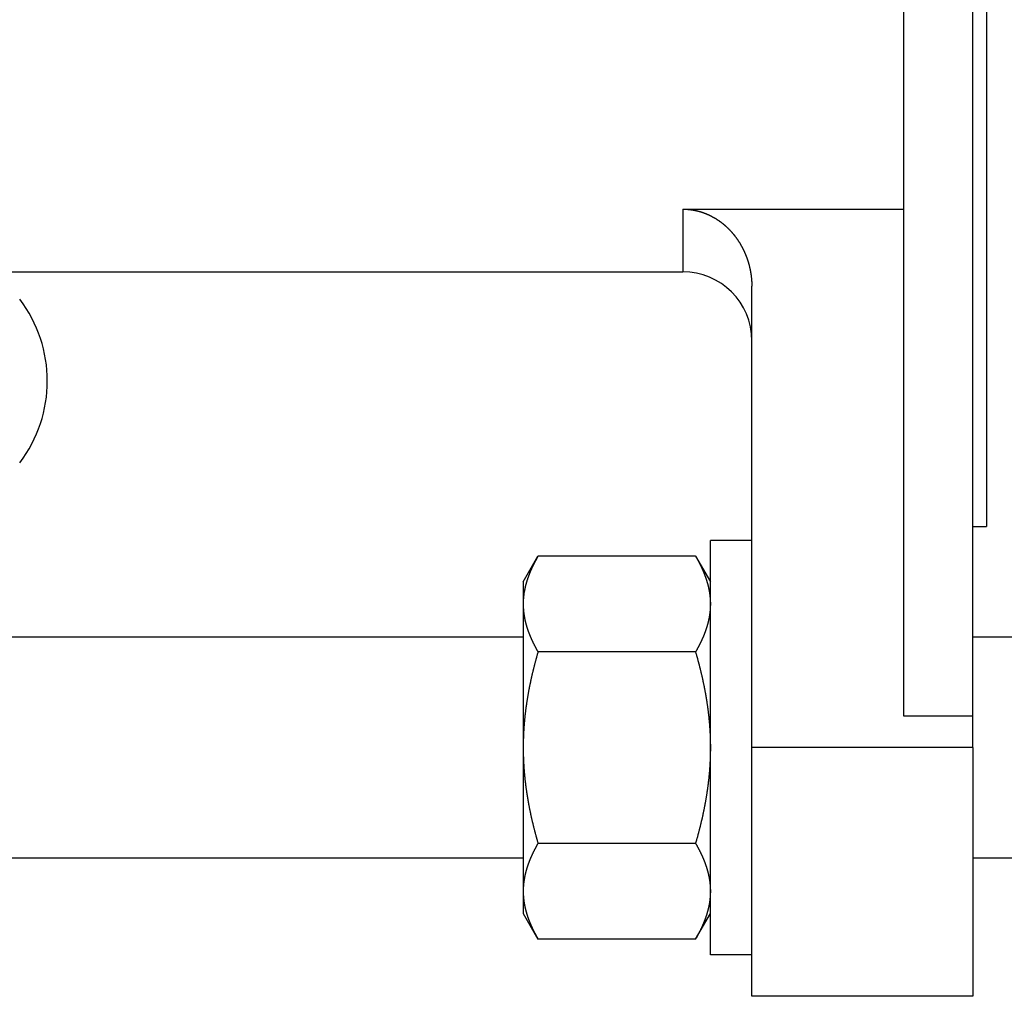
# Model space of a CAD drawing. Header units: millimetres. Extents: x 20 to 566, y 106 to 300.
# Tile 13 of 18: x 426 to 497, y 113 to 184. Entities that reach past the tile are written whole.
import ezdxf

# ---------------------------------------------------------------- set-up
doc = ezdxf.new("R2010")
doc.units = ezdxf.units.MM
doc.header["$MEASUREMENT"] = 0
doc.layers.add('16', color=7, linetype='Continuous')

msp = doc.modelspace()

# ---------------------------------------------------------------- linework, layer by layer
at = {"color": 7, "linetype": 'Continuous', "lineweight": 30}
for p, q in [((496.109, 195.327), (496.109, 146.827)), ((474.109, 169.804), (474.109, 165.277)), ((397.109, 165.277), (474.109, 165.277)), ((495.109, 146.827), (496.109, 146.827)), ((479.109, 145.827), (476.109, 145.827)), ((476.109, 115.827), (476.109, 145.827)), ((462.559, 142.827), (463.631, 144.684)), ((475.037, 144.684), (463.631, 144.684)), ((475.037, 144.684), (476.109, 142.827)), ((462.559, 142.827), (462.559, 118.828)), ((462.559, 138.827), (335.659, 138.827)), ((523.109, 138.827), (495.109, 138.827)), ((475.037, 137.755), (463.631, 137.755)), ((479.109, 112.827), (479.109, 130.827)), ((495.109, 130.827), (495.109, 112.827)), ((475.037, 123.899), (463.631, 123.899)), ((462.559, 122.827), (335.659, 122.827)), ((523.109, 122.827), (495.109, 122.827)), ((462.559, 118.827), (463.631, 116.971)), ((475.037, 116.971), (476.109, 118.827)), ((475.037, 116.971), (463.631, 116.971)), ((479.109, 115.827), (476.109, 115.827))]:
    msp.add_line(p, q, dxfattribs=at)
for centre, radius, start, end in [((418.348, 157.365), 9.762, 322.66617, 37.33383), ((468.008, 141.198), 5.45, 170.81716, 173.80677), ((468.112, 141.182), 5.555, 170.31908, 170.82354), ((467.76, 141.219), 5.201, 176.88307, 179.99503), ((467.815, 141.216), 5.256, 176.53997, 176.88739), ((467.857, 141.214), 5.298, 174.70336, 176.53788), ((467.913, 141.209), 5.355, 173.81352, 174.70484)]:
    msp.add_arc(centre, radius, start, end, dxfattribs=at)
for points, knots in [([(463.631, 144.684), (463.63, 144.682), (463.611, 144.65), (463.597, 144.625), (463.579, 144.593), (463.563, 144.564), (463.546, 144.534), (463.529, 144.503), (463.512, 144.473), (463.496, 144.443), (463.479, 144.413), (463.463, 144.382), (463.446, 144.352), (463.43, 144.322), (463.414, 144.291), (463.398, 144.26), (463.382, 144.23), (463.366, 144.199), (463.351, 144.168), (463.335, 144.138), (463.319, 144.107), (463.304, 144.076), (463.289, 144.045), (463.273, 144.014), (463.258, 143.982), (463.243, 143.951), (463.229, 143.92), (463.214, 143.889), (463.199, 143.857), (463.185, 143.826), (463.17, 143.794), (463.156, 143.763), (463.142, 143.731), (463.128, 143.699), (463.114, 143.667), (463.1, 143.636), (463.086, 143.604), (463.073, 143.572), (463.059, 143.54), (463.046, 143.508), (463.033, 143.476), (463.02, 143.443), (463.007, 143.411), (462.994, 143.379), (462.982, 143.346), (462.97, 143.314), (462.957, 143.282), (462.945, 143.249), (462.933, 143.217), (462.921, 143.184), (462.91, 143.151), (462.898, 143.119), (462.887, 143.086), (462.876, 143.053), (462.865, 143.02), (462.854, 142.987), (462.843, 142.954), (462.833, 142.921), (462.822, 142.888), (462.812, 142.855), (462.802, 142.822), (462.792, 142.789), (462.783, 142.755), (462.773, 142.722), (462.764, 142.689), (462.755, 142.655), (462.746, 142.622), (462.737, 142.588), (462.729, 142.555), (462.72, 142.521), (462.712, 142.488), (462.704, 142.454), (462.697, 142.42), (462.689, 142.387), (462.682, 142.353), (462.675, 142.319), (462.668, 142.285), (462.661, 142.251), (462.654, 142.218), (462.648, 142.182), (462.643, 142.154), (462.636, 142.117), (462.636, 142.116)], [0, 0, 0, 0, 0.034508, 0.069016, 0.103523, 0.138027, 0.172528, 0.207027, 0.241525, 0.276024, 0.310526, 0.345028, 0.379533, 0.414042, 0.448558, 0.483078, 0.517604, 0.552138, 0.586682, 0.621236, 0.655799, 0.690372, 0.724958, 0.759557, 0.79417, 0.828794, 0.863426, 0.898068, 0.932721, 0.967383, 1.002051, 1.036723, 1.071404, 1.106092, 1.140783, 1.175476, 1.210173, 1.244875, 1.279579, 1.314281, 1.348985, 1.383691, 1.418397, 1.4531, 1.487801, 1.522504, 1.557204, 1.5919, 1.626591, 1.661281, 1.695969, 1.730651, 1.765326, 1.799998, 1.834667, 1.86933, 1.903984, 1.938634, 1.97328, 2.007919, 2.04255, 2.077175, 2.111795, 2.146409, 2.181014, 2.215612, 2.250206, 2.284793, 2.319373, 2.353945, 2.388512, 2.423075, 2.457631, 2.492179, 2.526723, 2.561263, 2.595798, 2.630327, 2.664849, 2.699369, 2.733889, 2.76841, 2.76841, 2.76841, 2.76841]), ([(475.037, 144.684), (475.038, 144.683), (475.052, 144.658), (475.063, 144.639), (475.077, 144.615), (475.089, 144.592), (475.102, 144.569), (475.115, 144.547), (475.128, 144.524), (475.141, 144.501), (475.154, 144.478), (475.166, 144.455), (475.179, 144.432), (475.191, 144.408), (475.204, 144.385), (475.216, 144.362), (475.229, 144.339), (475.241, 144.316), (475.253, 144.292), (475.266, 144.269), (475.278, 144.246), (475.29, 144.223), (475.302, 144.199), (475.314, 144.176), (475.326, 144.152), (475.338, 144.129), (475.349, 144.105), (475.361, 144.082), (475.373, 144.058), (475.385, 144.034), (475.396, 144.011), (475.408, 143.987), (475.419, 143.963), (475.43, 143.94), (475.442, 143.916), (475.453, 143.892), (475.464, 143.868), (475.475, 143.844), (475.486, 143.82), (475.497, 143.796), (475.508, 143.772), (475.519, 143.748), (475.53, 143.724), (475.54, 143.7), (475.551, 143.676), (475.561, 143.652), (475.572, 143.628), (475.582, 143.603), (475.593, 143.579), (475.603, 143.555), (475.613, 143.531), (475.623, 143.506), (475.633, 143.482), (475.643, 143.457), (475.653, 143.433), (475.662, 143.409), (475.672, 143.384), (475.682, 143.36), (475.691, 143.335), (475.701, 143.31), (475.71, 143.286), (475.719, 143.261), (475.728, 143.236), (475.737, 143.212), (475.746, 143.187), (475.755, 143.162), (475.764, 143.137), (475.772, 143.113), (475.781, 143.088), (475.79, 143.063), (475.798, 143.038), (475.806, 143.013), (475.814, 142.988), (475.823, 142.963), (475.831, 142.938), (475.839, 142.913), (475.846, 142.888), (475.854, 142.862), (475.862, 142.838), (475.869, 142.811), (475.876, 142.79), (475.884, 142.763), (475.884, 142.762)], [0, 0, 0, 0, 0.026283, 0.052566, 0.078849, 0.10513, 0.131411, 0.157691, 0.183971, 0.210252, 0.236533, 0.262814, 0.289097, 0.315381, 0.341667, 0.367955, 0.394245, 0.420538, 0.446834, 0.473133, 0.499435, 0.525742, 0.552052, 0.578366, 0.604685, 0.631008, 0.657333, 0.683662, 0.709994, 0.736329, 0.762667, 0.789005, 0.815347, 0.841691, 0.868036, 0.894381, 0.920728, 0.947077, 0.973426, 0.999775, 1.026125, 1.052475, 1.078826, 1.105175, 1.131524, 1.157874, 1.184223, 1.21057, 1.236916, 1.263262, 1.289607, 1.315951, 1.342292, 1.368632, 1.394972, 1.421309, 1.447644, 1.473977, 1.500309, 1.526639, 1.552966, 1.579292, 1.605615, 1.631937, 1.658256, 1.684572, 1.710887, 1.7372, 1.76351, 1.789818, 1.816124, 1.842428, 1.86873, 1.895029, 1.921327, 1.947623, 1.973917, 2.000208, 2.026497, 2.052785, 2.079072, 2.10536, 2.10536, 2.10536, 2.10536]), ([(475.884, 142.762), (475.884, 142.761), (475.89, 142.74), (475.894, 142.725), (475.9, 142.705), (475.905, 142.686), (475.91, 142.668), (475.915, 142.649), (475.92, 142.63), (475.925, 142.611), (475.93, 142.592), (475.935, 142.573), (475.94, 142.554), (475.944, 142.535), (475.949, 142.516), (475.954, 142.497), (475.958, 142.478), (475.963, 142.459), (475.967, 142.44), (475.972, 142.421), (475.976, 142.402), (475.98, 142.383), (475.984, 142.364), (475.988, 142.345), (475.992, 142.326), (475.996, 142.306), (476, 142.287), (476.004, 142.268), (476.008, 142.249), (476.012, 142.23), (476.015, 142.211), (476.019, 142.191), (476.022, 142.172), (476.026, 142.153), (476.029, 142.134), (476.032, 142.114), (476.036, 142.095), (476.039, 142.076), (476.042, 142.056), (476.045, 142.037), (476.048, 142.018), (476.051, 141.999), (476.054, 141.979), (476.057, 141.96), (476.059, 141.94), (476.062, 141.921), (476.064, 141.902), (476.067, 141.882), (476.069, 141.863), (476.072, 141.843), (476.074, 141.824), (476.076, 141.805), (476.078, 141.785), (476.08, 141.766), (476.082, 141.746), (476.084, 141.727), (476.086, 141.707), (476.088, 141.688), (476.09, 141.668), (476.091, 141.649), (476.093, 141.629), (476.094, 141.61), (476.096, 141.59), (476.097, 141.571), (476.098, 141.551), (476.1, 141.532), (476.101, 141.512), (476.102, 141.493), (476.103, 141.473), (476.104, 141.454), (476.105, 141.434), (476.105, 141.415), (476.106, 141.395), (476.107, 141.376), (476.107, 141.356), (476.108, 141.337), (476.108, 141.317), (476.109, 141.298), (476.109, 141.278), (476.109, 141.258), (476.109, 141.242), (476.109, 141.22), (476.109, 141.22)], [0, 0, 0, 0, 0.019532, 0.039064, 0.058596, 0.078129, 0.097664, 0.1172, 0.136738, 0.156276, 0.175814, 0.195354, 0.214895, 0.234436, 0.253978, 0.27352, 0.293064, 0.312608, 0.332151, 0.351696, 0.371241, 0.390787, 0.410333, 0.429878, 0.449425, 0.468972, 0.48852, 0.508067, 0.527615, 0.547163, 0.566712, 0.58626, 0.605809, 0.625358, 0.644908, 0.664458, 0.684008, 0.703559, 0.72311, 0.742661, 0.762212, 0.781765, 0.801318, 0.82087, 0.840423, 0.859977, 0.879532, 0.899086, 0.918639, 0.938194, 0.957749, 0.977303, 0.996856, 1.01641, 1.035965, 1.055518, 1.075071, 1.094623, 1.114176, 1.133728, 1.153279, 1.172829, 1.192379, 1.211929, 1.231477, 1.251024, 1.270572, 1.290118, 1.309663, 1.329207, 1.34875, 1.368293, 1.387834, 1.407373, 1.426912, 1.446451, 1.465987, 1.485522, 1.505055, 1.524587, 1.544119, 1.563652, 1.563652, 1.563652, 1.563652]), ([(462.559, 141.22), (462.559, 141.218), (462.559, 141.182), (462.559, 141.155), (462.56, 141.121), (462.561, 141.089), (462.562, 141.056), (462.563, 141.023), (462.564, 140.99), (462.566, 140.958), (462.567, 140.925), (462.569, 140.892), (462.572, 140.859), (462.574, 140.827), (462.577, 140.794), (462.579, 140.761), (462.582, 140.729), (462.585, 140.696), (462.589, 140.664), (462.592, 140.631), (462.596, 140.598), (462.6, 140.566), (462.604, 140.533), (462.609, 140.501), (462.613, 140.468), (462.618, 140.436), (462.623, 140.404), (462.628, 140.371), (462.633, 140.339), (462.639, 140.306), (462.645, 140.274), (462.65, 140.242), (462.656, 140.21), (462.663, 140.178), (462.669, 140.145), (462.676, 140.113), (462.683, 140.081), (462.69, 140.049), (462.697, 140.017), (462.704, 139.985), (462.712, 139.954), (462.719, 139.922), (462.727, 139.89), (462.735, 139.858), (462.743, 139.826), (462.752, 139.795), (462.76, 139.763), (462.769, 139.731), (462.778, 139.7), (462.787, 139.668), (462.796, 139.637), (462.805, 139.606), (462.815, 139.574), (462.824, 139.543), (462.834, 139.512), (462.844, 139.48), (462.854, 139.449), (462.865, 139.418), (462.875, 139.387), (462.885, 139.356), (462.896, 139.325), (462.907, 139.294), (462.918, 139.263), (462.929, 139.233), (462.94, 139.202), (462.952, 139.171), (462.963, 139.14), (462.975, 139.11), (462.987, 139.079), (462.999, 139.049), (463.011, 139.018), (463.023, 138.988), (463.035, 138.958), (463.047, 138.927), (463.06, 138.897), (463.073, 138.867), (463.085, 138.837), (463.098, 138.806), (463.111, 138.776), (463.125, 138.746), (463.138, 138.716), (463.151, 138.687), (463.165, 138.657), (463.178, 138.627), (463.192, 138.597), (463.206, 138.567), (463.22, 138.538), (463.234, 138.508), (463.248, 138.479), (463.262, 138.449), (463.276, 138.42), (463.291, 138.39), (463.305, 138.361), (463.32, 138.332), (463.335, 138.302), (463.349, 138.273), (463.364, 138.244), (463.379, 138.215), (463.394, 138.186), (463.409, 138.157), (463.425, 138.128), (463.44, 138.099), (463.456, 138.07), (463.471, 138.041), (463.487, 138.012), (463.502, 137.984), (463.518, 137.955), (463.534, 137.926), (463.55, 137.898), (463.566, 137.869), (463.582, 137.841), (463.599, 137.811), (463.612, 137.788), (463.63, 137.757), (463.631, 137.755)], [0, 0, 0, 0, 0.032744, 0.065486, 0.098229, 0.130975, 0.163726, 0.196485, 0.229248, 0.262012, 0.294778, 0.327549, 0.360325, 0.393101, 0.425877, 0.458658, 0.491442, 0.524226, 0.557008, 0.589794, 0.622582, 0.655369, 0.688153, 0.720938, 0.753725, 0.78651, 0.81929, 0.852069, 0.884848, 0.917625, 0.950398, 0.983168, 1.015938, 1.048708, 1.081474, 1.114239, 1.147004, 1.17977, 1.212534, 1.245296, 1.27806, 1.310825, 1.343588, 1.37635, 1.409113, 1.441877, 1.474641, 1.507402, 1.540165, 1.572929, 1.605692, 1.638452, 1.671212, 1.703973, 1.736734, 1.769491, 1.802246, 1.835002, 1.867757, 1.90051, 1.933262, 1.966015, 1.998767, 2.031519, 2.06427, 2.097022, 2.129775, 2.162527, 2.195279, 2.228033, 2.260787, 2.293542, 2.326296, 2.359051, 2.391807, 2.424564, 2.457319, 2.490075, 2.522833, 2.55559, 2.588345, 2.621101, 2.653857, 2.686612, 2.719366, 2.752118, 2.784871, 2.817623, 2.850374, 2.883124, 2.915874, 2.948624, 2.981373, 3.014121, 3.04687, 3.079618, 3.112366, 3.145114, 3.177861, 3.210609, 3.243356, 3.276102, 3.308849, 3.341595, 3.37434, 3.407084, 3.439828, 3.472572, 3.505315, 3.538055, 3.570794, 3.603532, 3.636269, 3.669007, 3.669007, 3.669007, 3.669007]), ([(476.109, 141.22), (476.109, 141.218), (476.109, 141.182), (476.109, 141.155), (476.108, 141.121), (476.107, 141.089), (476.107, 141.056), (476.105, 141.023), (476.104, 140.99), (476.102, 140.958), (476.101, 140.925), (476.099, 140.892), (476.097, 140.859), (476.094, 140.827), (476.092, 140.794), (476.089, 140.761), (476.086, 140.729), (476.083, 140.696), (476.079, 140.664), (476.076, 140.631), (476.072, 140.598), (476.068, 140.566), (476.064, 140.533), (476.06, 140.501), (476.055, 140.468), (476.05, 140.436), (476.045, 140.404), (476.04, 140.371), (476.035, 140.339), (476.029, 140.306), (476.024, 140.274), (476.018, 140.242), (476.012, 140.21), (476.005, 140.178), (475.999, 140.145), (475.992, 140.113), (475.986, 140.081), (475.979, 140.049), (475.971, 140.017), (475.964, 139.985), (475.957, 139.954), (475.949, 139.922), (475.941, 139.89), (475.933, 139.858), (475.925, 139.826), (475.916, 139.795), (475.908, 139.763), (475.899, 139.731), (475.89, 139.7), (475.881, 139.668), (475.872, 139.637), (475.863, 139.606), (475.853, 139.574), (475.844, 139.543), (475.834, 139.512), (475.824, 139.48), (475.814, 139.449), (475.804, 139.418), (475.793, 139.387), (475.783, 139.356), (475.772, 139.325), (475.761, 139.294), (475.75, 139.263), (475.739, 139.233), (475.728, 139.202), (475.717, 139.171), (475.705, 139.14), (475.693, 139.11), (475.682, 139.079), (475.67, 139.049), (475.658, 139.018), (475.645, 138.988), (475.633, 138.958), (475.621, 138.927), (475.608, 138.897), (475.596, 138.867), (475.583, 138.837), (475.57, 138.806), (475.557, 138.776), (475.544, 138.746), (475.53, 138.716), (475.517, 138.687), (475.504, 138.657), (475.49, 138.627), (475.476, 138.597), (475.463, 138.567), (475.449, 138.538), (475.435, 138.508), (475.42, 138.479), (475.406, 138.449), (475.392, 138.42), (475.378, 138.39), (475.363, 138.361), (475.348, 138.332), (475.334, 138.302), (475.319, 138.273), (475.304, 138.244), (475.289, 138.215), (475.274, 138.186), (475.259, 138.157), (475.243, 138.128), (475.228, 138.099), (475.213, 138.07), (475.197, 138.041), (475.181, 138.012), (475.166, 137.984), (475.15, 137.955), (475.134, 137.926), (475.118, 137.898), (475.102, 137.869), (475.086, 137.841), (475.069, 137.811), (475.056, 137.788), (475.038, 137.757), (475.037, 137.755)], [0, 0, 0, 0, 0.032744, 0.065486, 0.098229, 0.130975, 0.163726, 0.196485, 0.229248, 0.262012, 0.294778, 0.327549, 0.360325, 0.393101, 0.425877, 0.458658, 0.491442, 0.524226, 0.557008, 0.589794, 0.622582, 0.655369, 0.688153, 0.720938, 0.753725, 0.78651, 0.81929, 0.852069, 0.884848, 0.917625, 0.950398, 0.983168, 1.015938, 1.048708, 1.081474, 1.114239, 1.147004, 1.17977, 1.212534, 1.245296, 1.27806, 1.310825, 1.343588, 1.37635, 1.409113, 1.441877, 1.474641, 1.507402, 1.540165, 1.572929, 1.605692, 1.638452, 1.671212, 1.703973, 1.736734, 1.769491, 1.802246, 1.835002, 1.867757, 1.90051, 1.933262, 1.966015, 1.998767, 2.031519, 2.06427, 2.097022, 2.129775, 2.162527, 2.195279, 2.228033, 2.260787, 2.293542, 2.326296, 2.359051, 2.391807, 2.424564, 2.457319, 2.490075, 2.522833, 2.55559, 2.588345, 2.621101, 2.653857, 2.686612, 2.719366, 2.752118, 2.784871, 2.817623, 2.850374, 2.883124, 2.915874, 2.948624, 2.981373, 3.014121, 3.04687, 3.079618, 3.112366, 3.145114, 3.177861, 3.210609, 3.243356, 3.276102, 3.308849, 3.341595, 3.37434, 3.407084, 3.439828, 3.472572, 3.505315, 3.538055, 3.570794, 3.603532, 3.636269, 3.669007, 3.669007, 3.669007, 3.669007]), ([(463.631, 137.755), (463.629, 137.748), (463.608, 137.677), (463.591, 137.617), (463.57, 137.544), (463.551, 137.474), (463.531, 137.403), (463.512, 137.332), (463.492, 137.262), (463.473, 137.191), (463.454, 137.12), (463.435, 137.049), (463.416, 136.979), (463.398, 136.908), (463.379, 136.837), (463.361, 136.766), (463.343, 136.695), (463.325, 136.624), (463.307, 136.553), (463.29, 136.481), (463.272, 136.41), (463.255, 136.339), (463.238, 136.268), (463.221, 136.196), (463.204, 136.125), (463.188, 136.054), (463.171, 135.982), (463.155, 135.911), (463.139, 135.839), (463.123, 135.767), (463.108, 135.696), (463.092, 135.624), (463.077, 135.553), (463.062, 135.481), (463.047, 135.409), (463.032, 135.337), (463.018, 135.265), (463.003, 135.194), (462.989, 135.122), (462.975, 135.05), (462.962, 134.978), (462.948, 134.906), (462.935, 134.834), (462.922, 134.761), (462.909, 134.689), (462.896, 134.617), (462.884, 134.545), (462.872, 134.473), (462.86, 134.4), (462.848, 134.328), (462.836, 134.256), (462.825, 134.183), (462.814, 134.111), (462.803, 134.039), (462.792, 133.966), (462.782, 133.894), (462.771, 133.821), (462.761, 133.748), (462.752, 133.676), (462.742, 133.603), (462.733, 133.531), (462.724, 133.458), (462.715, 133.385), (462.706, 133.312), (462.698, 133.24), (462.69, 133.167), (462.682, 133.094), (462.674, 133.021), (462.666, 132.948), (462.659, 132.875), (462.652, 132.802), (462.646, 132.729), (462.639, 132.656), (462.633, 132.583), (462.627, 132.51), (462.621, 132.437), (462.616, 132.364), (462.61, 132.291), (462.605, 132.218), (462.601, 132.145), (462.596, 132.072), (462.592, 131.999), (462.588, 131.926), (462.584, 131.852), (462.581, 131.779), (462.578, 131.706), (462.575, 131.633), (462.572, 131.56), (462.57, 131.486), (462.567, 131.413), (462.565, 131.34), (462.564, 131.267), (462.562, 131.193), (462.561, 131.12), (462.56, 131.048), (462.56, 130.972), (462.559, 130.908), (462.559, 130.835), (462.559, 130.827)], [0, 0, 0, 0, 0.073253, 0.146505, 0.219759, 0.293017, 0.366284, 0.439557, 0.512834, 0.586114, 0.659397, 0.732685, 0.805976, 0.879268, 0.952562, 1.025859, 1.099159, 1.172459, 1.245759, 1.319061, 1.392365, 1.465669, 1.538971, 1.612274, 1.685579, 1.758882, 1.832184, 1.905485, 1.978787, 2.052087, 2.125386, 2.198682, 2.271979, 2.345274, 2.418567, 2.491858, 2.565148, 2.638437, 2.711724, 2.785007, 2.85829, 2.931572, 3.004852, 3.078129, 3.151405, 3.22468, 3.297953, 3.371224, 3.444494, 3.517763, 3.591032, 3.664298, 3.737562, 3.810827, 3.884091, 3.957353, 4.030614, 4.103874, 4.177135, 4.250393, 4.32365, 4.396908, 4.470166, 4.543423, 4.616678, 4.689935, 4.763193, 4.83645, 4.909707, 4.982965, 5.056224, 5.129485, 5.202746, 5.276009, 5.349275, 5.422543, 5.495809, 5.569077, 5.642348, 5.71562, 5.78889, 5.862159, 5.93543, 6.008702, 6.081972, 6.155239, 6.228507, 6.301776, 6.375041, 6.448303, 6.521565, 6.594826, 6.668084, 6.741338, 6.814587, 6.887835, 6.961082, 7.034331, 7.034331, 7.034331, 7.034331]), ([(475.037, 137.755), (475.039, 137.748), (475.06, 137.677), (475.077, 137.617), (475.098, 137.544), (475.117, 137.474), (475.137, 137.403), (475.157, 137.332), (475.176, 137.262), (475.195, 137.191), (475.214, 137.12), (475.233, 137.049), (475.252, 136.979), (475.27, 136.908), (475.289, 136.837), (475.307, 136.766), (475.325, 136.695), (475.343, 136.624), (475.361, 136.553), (475.379, 136.481), (475.396, 136.41), (475.413, 136.339), (475.43, 136.268), (475.447, 136.196), (475.464, 136.125), (475.481, 136.054), (475.497, 135.982), (475.513, 135.911), (475.529, 135.839), (475.545, 135.767), (475.561, 135.696), (475.576, 135.624), (475.591, 135.553), (475.606, 135.481), (475.621, 135.409), (475.636, 135.337), (475.65, 135.265), (475.665, 135.194), (475.679, 135.122), (475.693, 135.05), (475.706, 134.978), (475.72, 134.906), (475.733, 134.834), (475.746, 134.761), (475.759, 134.689), (475.772, 134.617), (475.784, 134.545), (475.796, 134.473), (475.809, 134.4), (475.82, 134.328), (475.832, 134.256), (475.843, 134.183), (475.854, 134.111), (475.865, 134.039), (475.876, 133.966), (475.887, 133.894), (475.897, 133.821), (475.907, 133.748), (475.917, 133.676), (475.926, 133.603), (475.936, 133.531), (475.945, 133.458), (475.953, 133.385), (475.962, 133.312), (475.971, 133.24), (475.979, 133.167), (475.987, 133.094), (475.994, 133.021), (476.002, 132.948), (476.009, 132.875), (476.016, 132.802), (476.023, 132.729), (476.029, 132.656), (476.035, 132.583), (476.041, 132.51), (476.047, 132.437), (476.053, 132.364), (476.058, 132.291), (476.063, 132.218), (476.067, 132.145), (476.072, 132.072), (476.076, 131.999), (476.08, 131.926), (476.084, 131.852), (476.087, 131.779), (476.091, 131.706), (476.094, 131.633), (476.096, 131.56), (476.099, 131.486), (476.101, 131.413), (476.103, 131.34), (476.104, 131.267), (476.106, 131.193), (476.107, 131.12), (476.108, 131.048), (476.109, 130.972), (476.109, 130.908), (476.109, 130.835), (476.109, 130.827)], [0, 0, 0, 0, 0.073253, 0.146505, 0.219759, 0.293017, 0.366284, 0.439557, 0.512834, 0.586114, 0.659397, 0.732685, 0.805976, 0.879268, 0.952562, 1.025859, 1.099159, 1.172459, 1.245759, 1.319061, 1.392365, 1.465669, 1.538971, 1.612274, 1.685579, 1.758882, 1.832184, 1.905485, 1.978787, 2.052087, 2.125386, 2.198682, 2.271979, 2.345274, 2.418567, 2.491858, 2.565148, 2.638437, 2.711724, 2.785007, 2.85829, 2.931572, 3.004852, 3.078129, 3.151405, 3.22468, 3.297953, 3.371224, 3.444494, 3.517763, 3.591032, 3.664298, 3.737562, 3.810827, 3.884091, 3.957353, 4.030614, 4.103874, 4.177135, 4.250393, 4.32365, 4.396908, 4.470166, 4.543423, 4.616678, 4.689935, 4.763193, 4.83645, 4.909707, 4.982965, 5.056224, 5.129485, 5.202746, 5.276009, 5.349275, 5.422543, 5.495809, 5.569077, 5.642348, 5.71562, 5.78889, 5.862159, 5.93543, 6.008702, 6.081972, 6.155239, 6.228507, 6.301776, 6.375041, 6.448303, 6.521565, 6.594826, 6.668084, 6.741338, 6.814587, 6.887835, 6.961082, 7.034331, 7.034331, 7.034331, 7.034331]), ([(462.559, 130.827), (462.559, 130.82), (462.559, 130.746), (462.56, 130.683), (462.56, 130.607), (462.561, 130.534), (462.562, 130.461), (462.564, 130.388), (462.565, 130.314), (462.567, 130.241), (462.57, 130.168), (462.572, 130.095), (462.575, 130.022), (462.578, 129.948), (462.581, 129.875), (462.584, 129.802), (462.588, 129.729), (462.592, 129.656), (462.596, 129.583), (462.601, 129.509), (462.605, 129.436), (462.61, 129.363), (462.616, 129.29), (462.621, 129.217), (462.627, 129.144), (462.633, 129.071), (462.639, 128.998), (462.646, 128.925), (462.652, 128.852), (462.659, 128.779), (462.666, 128.706), (462.674, 128.633), (462.682, 128.56), (462.69, 128.488), (462.698, 128.415), (462.706, 128.342), (462.715, 128.269), (462.724, 128.197), (462.733, 128.124), (462.742, 128.051), (462.752, 127.979), (462.761, 127.906), (462.771, 127.833), (462.782, 127.761), (462.792, 127.688), (462.803, 127.616), (462.814, 127.543), (462.825, 127.471), (462.836, 127.399), (462.848, 127.326), (462.86, 127.254), (462.872, 127.182), (462.884, 127.109), (462.896, 127.037), (462.909, 126.965), (462.922, 126.893), (462.935, 126.821), (462.948, 126.749), (462.962, 126.677), (462.975, 126.605), (462.989, 126.533), (463.003, 126.461), (463.018, 126.389), (463.032, 126.317), (463.047, 126.245), (463.062, 126.174), (463.077, 126.102), (463.092, 126.03), (463.108, 125.959), (463.123, 125.887), (463.139, 125.815), (463.155, 125.744), (463.171, 125.672), (463.188, 125.601), (463.204, 125.529), (463.221, 125.458), (463.238, 125.387), (463.255, 125.316), (463.272, 125.244), (463.29, 125.173), (463.307, 125.102), (463.325, 125.031), (463.343, 124.96), (463.361, 124.889), (463.379, 124.818), (463.398, 124.747), (463.416, 124.676), (463.435, 124.605), (463.454, 124.534), (463.473, 124.463), (463.492, 124.393), (463.512, 124.322), (463.531, 124.251), (463.551, 124.181), (463.57, 124.111), (463.591, 124.038), (463.608, 123.977), (463.629, 123.906), (463.631, 123.899)], [0, 0, 0, 0, 0.073249, 0.146496, 0.219744, 0.292993, 0.366247, 0.439505, 0.512766, 0.586028, 0.65929, 0.732555, 0.805824, 0.879092, 0.952359, 1.025629, 1.098901, 1.172172, 1.245441, 1.318711, 1.391983, 1.465254, 1.538522, 1.611788, 1.685056, 1.758322, 1.831585, 1.904846, 1.978106, 2.051366, 2.124624, 2.197881, 2.271138, 2.344396, 2.417652, 2.490908, 2.564165, 2.637423, 2.710681, 2.783937, 2.857196, 2.930457, 3.003717, 3.076978, 3.15024, 3.223504, 3.296769, 3.370033, 3.443299, 3.516568, 3.589837, 3.663107, 3.736378, 3.809651, 3.882926, 3.956202, 4.029479, 4.102759, 4.176041, 4.249324, 4.322607, 4.395894, 4.469183, 4.542473, 4.615764, 4.689057, 4.762352, 4.835649, 4.908945, 4.982244, 5.055544, 5.128846, 5.202147, 5.275449, 5.348752, 5.422057, 5.49536, 5.568662, 5.641966, 5.71527, 5.788572, 5.861872, 5.935172, 6.008472, 6.081769, 6.155063, 6.228355, 6.301646, 6.374934, 6.448217, 6.521497, 6.594774, 6.668047, 6.741314, 6.814572, 6.887826, 6.961078, 7.034331, 7.034331, 7.034331, 7.034331]), ([(476.109, 130.827), (476.109, 130.82), (476.109, 130.746), (476.109, 130.683), (476.108, 130.607), (476.107, 130.534), (476.106, 130.461), (476.104, 130.388), (476.103, 130.314), (476.101, 130.241), (476.099, 130.168), (476.096, 130.095), (476.094, 130.022), (476.091, 129.948), (476.087, 129.875), (476.084, 129.802), (476.08, 129.729), (476.076, 129.656), (476.072, 129.583), (476.067, 129.509), (476.063, 129.436), (476.058, 129.363), (476.053, 129.29), (476.047, 129.217), (476.041, 129.144), (476.035, 129.071), (476.029, 128.998), (476.023, 128.925), (476.016, 128.852), (476.009, 128.779), (476.002, 128.706), (475.994, 128.633), (475.987, 128.56), (475.979, 128.488), (475.971, 128.415), (475.962, 128.342), (475.953, 128.269), (475.945, 128.197), (475.936, 128.124), (475.926, 128.051), (475.917, 127.979), (475.907, 127.906), (475.897, 127.833), (475.887, 127.761), (475.876, 127.688), (475.865, 127.616), (475.854, 127.543), (475.843, 127.471), (475.832, 127.399), (475.82, 127.326), (475.809, 127.254), (475.796, 127.182), (475.784, 127.109), (475.772, 127.037), (475.759, 126.965), (475.746, 126.893), (475.733, 126.821), (475.72, 126.749), (475.706, 126.677), (475.693, 126.605), (475.679, 126.533), (475.665, 126.461), (475.65, 126.389), (475.636, 126.317), (475.621, 126.245), (475.606, 126.174), (475.591, 126.102), (475.576, 126.03), (475.561, 125.959), (475.545, 125.887), (475.529, 125.815), (475.513, 125.744), (475.497, 125.672), (475.481, 125.601), (475.464, 125.529), (475.447, 125.458), (475.43, 125.387), (475.413, 125.316), (475.396, 125.244), (475.379, 125.173), (475.361, 125.102), (475.343, 125.031), (475.325, 124.96), (475.307, 124.889), (475.289, 124.818), (475.27, 124.747), (475.252, 124.676), (475.233, 124.605), (475.214, 124.534), (475.195, 124.463), (475.176, 124.393), (475.157, 124.322), (475.137, 124.251), (475.117, 124.181), (475.098, 124.111), (475.077, 124.038), (475.06, 123.977), (475.039, 123.906), (475.037, 123.899)], [0, 0, 0, 0, 0.073249, 0.146496, 0.219744, 0.292993, 0.366247, 0.439505, 0.512766, 0.586028, 0.65929, 0.732555, 0.805824, 0.879092, 0.952359, 1.025629, 1.098901, 1.172172, 1.245441, 1.318711, 1.391983, 1.465254, 1.538522, 1.611788, 1.685056, 1.758322, 1.831585, 1.904846, 1.978106, 2.051366, 2.124624, 2.197881, 2.271138, 2.344396, 2.417652, 2.490908, 2.564165, 2.637423, 2.710681, 2.783937, 2.857196, 2.930457, 3.003717, 3.076978, 3.15024, 3.223504, 3.296769, 3.370033, 3.443299, 3.516568, 3.589837, 3.663107, 3.736378, 3.809651, 3.882926, 3.956202, 4.029479, 4.102759, 4.176041, 4.249324, 4.322607, 4.395894, 4.469183, 4.542473, 4.615764, 4.689057, 4.762352, 4.835649, 4.908945, 4.982244, 5.055544, 5.128846, 5.202147, 5.275449, 5.348752, 5.422057, 5.49536, 5.568662, 5.641966, 5.71527, 5.788572, 5.861872, 5.935172, 6.008472, 6.081769, 6.155063, 6.228355, 6.301646, 6.374934, 6.448217, 6.521497, 6.594774, 6.668047, 6.741314, 6.814572, 6.887826, 6.961078, 7.034331, 7.034331, 7.034331, 7.034331]), ([(463.631, 123.899), (463.63, 123.898), (463.612, 123.867), (463.599, 123.843), (463.582, 123.813), (463.566, 123.785), (463.55, 123.757), (463.534, 123.728), (463.518, 123.699), (463.502, 123.671), (463.487, 123.642), (463.471, 123.613), (463.456, 123.584), (463.44, 123.556), (463.425, 123.527), (463.409, 123.498), (463.394, 123.469), (463.379, 123.44), (463.364, 123.41), (463.349, 123.381), (463.335, 123.352), (463.32, 123.323), (463.305, 123.294), (463.291, 123.264), (463.276, 123.235), (463.262, 123.205), (463.248, 123.176), (463.234, 123.146), (463.22, 123.117), (463.206, 123.087), (463.192, 123.057), (463.178, 123.028), (463.165, 122.998), (463.151, 122.968), (463.138, 122.938), (463.125, 122.908), (463.111, 122.878), (463.098, 122.848), (463.085, 122.818), (463.073, 122.788), (463.06, 122.757), (463.047, 122.727), (463.035, 122.697), (463.023, 122.667), (463.011, 122.636), (462.999, 122.606), (462.987, 122.575), (462.975, 122.545), (462.963, 122.514), (462.952, 122.483), (462.94, 122.453), (462.929, 122.422), (462.918, 122.391), (462.907, 122.36), (462.896, 122.329), (462.885, 122.298), (462.875, 122.267), (462.865, 122.236), (462.854, 122.205), (462.844, 122.174), (462.834, 122.143), (462.824, 122.111), (462.815, 122.08), (462.805, 122.049), (462.796, 122.017), (462.787, 121.986), (462.778, 121.954), (462.769, 121.923), (462.76, 121.891), (462.752, 121.86), (462.743, 121.828), (462.735, 121.796), (462.727, 121.765), (462.719, 121.733), (462.712, 121.701), (462.704, 121.669), (462.697, 121.637), (462.69, 121.605), (462.683, 121.573), (462.676, 121.541), (462.669, 121.509), (462.663, 121.477), (462.656, 121.445), (462.65, 121.412), (462.645, 121.38), (462.639, 121.348), (462.633, 121.316), (462.628, 121.283), (462.623, 121.251), (462.618, 121.218), (462.613, 121.186), (462.609, 121.154), (462.604, 121.121), (462.6, 121.089), (462.596, 121.056), (462.592, 121.023), (462.589, 120.991), (462.585, 120.958), (462.582, 120.926), (462.579, 120.893), (462.577, 120.86), (462.574, 120.828), (462.572, 120.795), (462.569, 120.762), (462.567, 120.73), (462.566, 120.697), (462.564, 120.664), (462.563, 120.631), (462.562, 120.599), (462.561, 120.566), (462.56, 120.533), (462.559, 120.499), (462.559, 120.472), (462.559, 120.436), (462.559, 120.435)], [0, 0, 0, 0, 0.032738, 0.065476, 0.098213, 0.130952, 0.163693, 0.196435, 0.229179, 0.261923, 0.294667, 0.327412, 0.360159, 0.392905, 0.425651, 0.458398, 0.491146, 0.523894, 0.556641, 0.589389, 0.622138, 0.654886, 0.687635, 0.720384, 0.753134, 0.785884, 0.818634, 0.851384, 0.884136, 0.916889, 0.949641, 0.982395, 1.015151, 1.047907, 1.080662, 1.113418, 1.146175, 1.178932, 1.211688, 1.244444, 1.2772, 1.309956, 1.342712, 1.375465, 1.40822, 1.440975, 1.473728, 1.50648, 1.539232, 1.571985, 1.604738, 1.637489, 1.67024, 1.702993, 1.735745, 1.768497, 1.80125, 1.834005, 1.866761, 1.899517, 1.932274, 1.965034, 1.997795, 2.030556, 2.063316, 2.096079, 2.128842, 2.161605, 2.194366, 2.22713, 2.259894, 2.292658, 2.325419, 2.358183, 2.390947, 2.423711, 2.456473, 2.489237, 2.522003, 2.554769, 2.587533, 2.6203, 2.653069, 2.685839, 2.718609, 2.751382, 2.784159, 2.816938, 2.849717, 2.882497, 2.915282, 2.948069, 2.980854, 3.013638, 3.046425, 3.079214, 3.111999, 3.144781, 3.177565, 3.21035, 3.24313, 3.275906, 3.308682, 3.341458, 3.37423, 3.406995, 3.439759, 3.472522, 3.505281, 3.538033, 3.570778, 3.603521, 3.636263, 3.669007, 3.669007, 3.669007, 3.669007]), ([(475.037, 123.899), (475.038, 123.898), (475.056, 123.867), (475.069, 123.843), (475.086, 123.813), (475.102, 123.785), (475.118, 123.757), (475.134, 123.728), (475.15, 123.699), (475.166, 123.671), (475.181, 123.642), (475.197, 123.613), (475.213, 123.584), (475.228, 123.556), (475.243, 123.527), (475.259, 123.498), (475.274, 123.469), (475.289, 123.44), (475.304, 123.41), (475.319, 123.381), (475.334, 123.352), (475.348, 123.323), (475.363, 123.294), (475.378, 123.264), (475.392, 123.235), (475.406, 123.205), (475.42, 123.176), (475.435, 123.146), (475.449, 123.117), (475.463, 123.087), (475.476, 123.057), (475.49, 123.028), (475.504, 122.998), (475.517, 122.968), (475.53, 122.938), (475.544, 122.908), (475.557, 122.878), (475.57, 122.848), (475.583, 122.818), (475.596, 122.788), (475.608, 122.757), (475.621, 122.727), (475.633, 122.697), (475.645, 122.667), (475.658, 122.636), (475.67, 122.606), (475.682, 122.575), (475.693, 122.545), (475.705, 122.514), (475.717, 122.483), (475.728, 122.453), (475.739, 122.422), (475.75, 122.391), (475.761, 122.36), (475.772, 122.329), (475.783, 122.298), (475.793, 122.267), (475.804, 122.236), (475.814, 122.205), (475.824, 122.174), (475.834, 122.143), (475.844, 122.111), (475.853, 122.08), (475.863, 122.049), (475.872, 122.017), (475.881, 121.986), (475.89, 121.954), (475.899, 121.923), (475.908, 121.891), (475.916, 121.86), (475.925, 121.828), (475.933, 121.796), (475.941, 121.765), (475.949, 121.733), (475.957, 121.701), (475.964, 121.669), (475.971, 121.637), (475.979, 121.605), (475.986, 121.573), (475.992, 121.541), (475.999, 121.509), (476.005, 121.477), (476.012, 121.445), (476.018, 121.412), (476.024, 121.38), (476.029, 121.348), (476.035, 121.316), (476.04, 121.283), (476.045, 121.251), (476.05, 121.218), (476.055, 121.186), (476.06, 121.154), (476.064, 121.121), (476.068, 121.089), (476.072, 121.056), (476.076, 121.023), (476.079, 120.991), (476.083, 120.958), (476.086, 120.926), (476.089, 120.893), (476.092, 120.86), (476.094, 120.828), (476.097, 120.795), (476.099, 120.762), (476.101, 120.73), (476.102, 120.697), (476.104, 120.664), (476.105, 120.631), (476.107, 120.599), (476.107, 120.566), (476.108, 120.533), (476.109, 120.499), (476.109, 120.472), (476.109, 120.436), (476.109, 120.435)], [0, 0, 0, 0, 0.032738, 0.065476, 0.098213, 0.130952, 0.163693, 0.196435, 0.229179, 0.261923, 0.294667, 0.327412, 0.360159, 0.392905, 0.425651, 0.458398, 0.491146, 0.523894, 0.556641, 0.589389, 0.622138, 0.654886, 0.687635, 0.720384, 0.753134, 0.785884, 0.818634, 0.851384, 0.884136, 0.916889, 0.949641, 0.982395, 1.015151, 1.047907, 1.080662, 1.113418, 1.146175, 1.178932, 1.211688, 1.244444, 1.2772, 1.309956, 1.342712, 1.375465, 1.40822, 1.440975, 1.473728, 1.50648, 1.539232, 1.571985, 1.604738, 1.637489, 1.67024, 1.702993, 1.735745, 1.768497, 1.80125, 1.834005, 1.866761, 1.899517, 1.932274, 1.965034, 1.997795, 2.030556, 2.063316, 2.096079, 2.128842, 2.161605, 2.194366, 2.22713, 2.259894, 2.292658, 2.325419, 2.358183, 2.390947, 2.423711, 2.456473, 2.489237, 2.522003, 2.554769, 2.587533, 2.6203, 2.653069, 2.685839, 2.718609, 2.751382, 2.784159, 2.816938, 2.849717, 2.882497, 2.915282, 2.948069, 2.980854, 3.013638, 3.046425, 3.079214, 3.111999, 3.144781, 3.177565, 3.21035, 3.24313, 3.275906, 3.308682, 3.341458, 3.37423, 3.406995, 3.439759, 3.472522, 3.505281, 3.538033, 3.570778, 3.603521, 3.636263, 3.669007, 3.669007, 3.669007, 3.669007]), ([(462.559, 120.435), (462.559, 120.434), (462.559, 120.413), (462.559, 120.397), (462.559, 120.376), (462.56, 120.357), (462.56, 120.337), (462.56, 120.318), (462.561, 120.298), (462.561, 120.279), (462.562, 120.259), (462.563, 120.24), (462.564, 120.22), (462.564, 120.201), (462.565, 120.181), (462.566, 120.161), (462.567, 120.142), (462.569, 120.122), (462.57, 120.103), (462.571, 120.083), (462.572, 120.064), (462.574, 120.044), (462.575, 120.025), (462.577, 120.005), (462.579, 119.986), (462.58, 119.967), (462.582, 119.947), (462.584, 119.928), (462.586, 119.908), (462.588, 119.889), (462.59, 119.869), (462.592, 119.85), (462.594, 119.83), (462.596, 119.811), (462.599, 119.792), (462.601, 119.772), (462.604, 119.753), (462.606, 119.733), (462.609, 119.714), (462.612, 119.695), (462.614, 119.675), (462.617, 119.656), (462.62, 119.637), (462.623, 119.617), (462.626, 119.598), (462.629, 119.579), (462.632, 119.559), (462.636, 119.54), (462.639, 119.521), (462.642, 119.502), (462.646, 119.482), (462.649, 119.463), (462.653, 119.444), (462.657, 119.425), (462.66, 119.405), (462.664, 119.386), (462.668, 119.367), (462.672, 119.348), (462.676, 119.329), (462.68, 119.31), (462.684, 119.291), (462.688, 119.271), (462.692, 119.252), (462.697, 119.233), (462.701, 119.214), (462.705, 119.195), (462.71, 119.176), (462.714, 119.157), (462.719, 119.138), (462.724, 119.119), (462.728, 119.1), (462.733, 119.081), (462.738, 119.062), (462.743, 119.043), (462.748, 119.025), (462.753, 119.006), (462.758, 118.987), (462.763, 118.968), (462.768, 118.949), (462.774, 118.93), (462.778, 118.914), (462.784, 118.893), (462.784, 118.893)], [0, 0, 0, 0, 0.019532, 0.039064, 0.058596, 0.078129, 0.097663, 0.1172, 0.136738, 0.156277, 0.175816, 0.195357, 0.2149, 0.234443, 0.253986, 0.273531, 0.293078, 0.312625, 0.332172, 0.35172, 0.371269, 0.390819, 0.410369, 0.42992, 0.449472, 0.469024, 0.488577, 0.508129, 0.527682, 0.547236, 0.56679, 0.586344, 0.605898, 0.625452, 0.645007, 0.66456, 0.684114, 0.703668, 0.723222, 0.742775, 0.762327, 0.78188, 0.801432, 0.820984, 0.840535, 0.860086, 0.879636, 0.899186, 0.918736, 0.938285, 0.957835, 0.977383, 0.996932, 1.01648, 1.036028, 1.055576, 1.075123, 1.09467, 1.114217, 1.133764, 1.153309, 1.172855, 1.1924, 1.211946, 1.23149, 1.251033, 1.270577, 1.29012, 1.309663, 1.329204, 1.348745, 1.368286, 1.387825, 1.407364, 1.426902, 1.446439, 1.465975, 1.48551, 1.505043, 1.524575, 1.544106, 1.563638, 1.563638, 1.563638, 1.563638]), ([(476.109, 120.435), (476.109, 120.433), (476.109, 120.398), (476.109, 120.371), (476.108, 120.336), (476.107, 120.304), (476.107, 120.271), (476.105, 120.238), (476.104, 120.206), (476.102, 120.173), (476.101, 120.14), (476.099, 120.108), (476.097, 120.075), (476.094, 120.042), (476.092, 120.009), (476.089, 119.977), (476.086, 119.944), (476.083, 119.912), (476.079, 119.879), (476.076, 119.846), (476.072, 119.814), (476.068, 119.781), (476.064, 119.749), (476.06, 119.716), (476.055, 119.684), (476.05, 119.651), (476.045, 119.619), (476.04, 119.587), (476.035, 119.554), (476.029, 119.522), (476.024, 119.49), (476.018, 119.457), (476.012, 119.425), (476.005, 119.393), (475.999, 119.361), (475.992, 119.329), (475.986, 119.297), (475.979, 119.265), (475.971, 119.233), (475.964, 119.201), (475.957, 119.169), (475.949, 119.137), (475.941, 119.105), (475.933, 119.074), (475.925, 119.042), (475.916, 119.01), (475.908, 118.978), (475.899, 118.947), (475.89, 118.915), (475.881, 118.884), (475.872, 118.852), (475.863, 118.821), (475.853, 118.79), (475.844, 118.758), (475.834, 118.727), (475.824, 118.696), (475.814, 118.665), (475.804, 118.634), (475.793, 118.603), (475.783, 118.571), (475.772, 118.541), (475.761, 118.51), (475.75, 118.479), (475.739, 118.448), (475.728, 118.417), (475.717, 118.386), (475.705, 118.356), (475.693, 118.325), (475.682, 118.295), (475.67, 118.264), (475.658, 118.234), (475.645, 118.203), (475.633, 118.173), (475.621, 118.143), (475.608, 118.112), (475.596, 118.082), (475.583, 118.052), (475.57, 118.022), (475.557, 117.992), (475.544, 117.962), (475.53, 117.932), (475.517, 117.902), (475.504, 117.872), (475.49, 117.842), (475.476, 117.813), (475.463, 117.783), (475.449, 117.753), (475.435, 117.724), (475.42, 117.694), (475.406, 117.664), (475.392, 117.635), (475.378, 117.606), (475.363, 117.576), (475.348, 117.547), (475.334, 117.518), (475.319, 117.489), (475.304, 117.459), (475.289, 117.43), (475.274, 117.401), (475.259, 117.372), (475.243, 117.343), (475.228, 117.314), (475.213, 117.285), (475.197, 117.257), (475.181, 117.228), (475.166, 117.199), (475.15, 117.17), (475.134, 117.142), (475.118, 117.113), (475.102, 117.084), (475.086, 117.056), (475.069, 117.027), (475.056, 117.003), (475.038, 116.972), (475.037, 116.971)], [0, 0, 0, 0, 0.032744, 0.065486, 0.098229, 0.130975, 0.163726, 0.196485, 0.229248, 0.262012, 0.294778, 0.327549, 0.360325, 0.393101, 0.425877, 0.458658, 0.491442, 0.524226, 0.557008, 0.589794, 0.622582, 0.655369, 0.688153, 0.720938, 0.753725, 0.78651, 0.81929, 0.852069, 0.884848, 0.917625, 0.950398, 0.983168, 1.015938, 1.048708, 1.081474, 1.114239, 1.147004, 1.17977, 1.212534, 1.245296, 1.27806, 1.310825, 1.343588, 1.37635, 1.409113, 1.441877, 1.474641, 1.507402, 1.540165, 1.572929, 1.605692, 1.638452, 1.671212, 1.703973, 1.736734, 1.769491, 1.802246, 1.835002, 1.867757, 1.90051, 1.933262, 1.966015, 1.998767, 2.031519, 2.06427, 2.097022, 2.129775, 2.162527, 2.195279, 2.228033, 2.260787, 2.293542, 2.326296, 2.359051, 2.391807, 2.424564, 2.457319, 2.490075, 2.522833, 2.55559, 2.588345, 2.621101, 2.653857, 2.686612, 2.719366, 2.752118, 2.784871, 2.817623, 2.850374, 2.883124, 2.915874, 2.948624, 2.981373, 3.014121, 3.04687, 3.079618, 3.112366, 3.145114, 3.177861, 3.210609, 3.243356, 3.276102, 3.308849, 3.341595, 3.37434, 3.407084, 3.439828, 3.472572, 3.505315, 3.538055, 3.570794, 3.603532, 3.636269, 3.669007, 3.669007, 3.669007, 3.669007]), ([(462.784, 118.893), (462.785, 118.892), (462.793, 118.864), (462.799, 118.843), (462.807, 118.817), (462.814, 118.792), (462.822, 118.767), (462.83, 118.742), (462.838, 118.717), (462.846, 118.692), (462.854, 118.667), (462.862, 118.642), (462.87, 118.617), (462.879, 118.592), (462.887, 118.567), (462.896, 118.542), (462.904, 118.517), (462.913, 118.492), (462.922, 118.468), (462.931, 118.443), (462.94, 118.418), (462.949, 118.393), (462.958, 118.369), (462.968, 118.344), (462.977, 118.32), (462.986, 118.295), (462.996, 118.271), (463.006, 118.246), (463.015, 118.222), (463.025, 118.197), (463.035, 118.173), (463.045, 118.148), (463.055, 118.124), (463.065, 118.1), (463.075, 118.076), (463.086, 118.051), (463.096, 118.027), (463.106, 118.003), (463.117, 117.979), (463.128, 117.955), (463.138, 117.931), (463.149, 117.907), (463.16, 117.883), (463.171, 117.859), (463.182, 117.835), (463.193, 117.811), (463.204, 117.787), (463.215, 117.763), (463.226, 117.739), (463.237, 117.715), (463.249, 117.692), (463.26, 117.668), (463.272, 117.644), (463.283, 117.621), (463.295, 117.597), (463.307, 117.573), (463.318, 117.55), (463.33, 117.526), (463.342, 117.503), (463.354, 117.479), (463.366, 117.456), (463.378, 117.432), (463.39, 117.409), (463.402, 117.386), (463.415, 117.362), (463.427, 117.339), (463.439, 117.316), (463.452, 117.293), (463.464, 117.269), (463.477, 117.246), (463.489, 117.223), (463.502, 117.2), (463.515, 117.177), (463.527, 117.154), (463.54, 117.131), (463.553, 117.108), (463.566, 117.085), (463.579, 117.062), (463.592, 117.039), (463.605, 117.016), (463.616, 116.997), (463.63, 116.972), (463.631, 116.971)], [0, 0, 0, 0, 0.026293, 0.052586, 0.078878, 0.105171, 0.131464, 0.157758, 0.184054, 0.21035, 0.236646, 0.262944, 0.289242, 0.315542, 0.341841, 0.368142, 0.394444, 0.420746, 0.447049, 0.473352, 0.499657, 0.525963, 0.552268, 0.578574, 0.604881, 0.63119, 0.657499, 0.683808, 0.710119, 0.736432, 0.762745, 0.789059, 0.815375, 0.841692, 0.86801, 0.894329, 0.92065, 0.946972, 0.973295, 0.999619, 1.025945, 1.052272, 1.0786, 1.104929, 1.131259, 1.15759, 1.183923, 1.210256, 1.23659, 1.262925, 1.289261, 1.315597, 1.341933, 1.36827, 1.394608, 1.420946, 1.447284, 1.473622, 1.49996, 1.526298, 1.552635, 1.578972, 1.605309, 1.631645, 1.65798, 1.684313, 1.710646, 1.736978, 1.763308, 1.789636, 1.815962, 1.842287, 1.86861, 1.894929, 1.921247, 1.947562, 1.973874, 2.000182, 2.026484, 2.052784, 2.079082, 2.105381, 2.105381, 2.105381, 2.105381])]:
    msp.add_open_spline(points, degree=3, knots=knots, dxfattribs=at)
at = {"layer": '16', "color": 7, "linetype": 'Continuous', "lineweight": 30}
for p, q in [((490.109, 133.097), (490.109, 185.327)), ((495.109, 130.827), (495.109, 185.327)), ((474.109, 169.804), (490.109, 169.804)), ((479.109, 130.827), (479.109, 164.221)), ((495.109, 133.097), (490.109, 133.097)), ((495.109, 130.827), (479.109, 130.827)), ((495.109, 112.827), (479.109, 112.827))]:
    msp.add_line(p, q, dxfattribs=at)
msp.add_arc((474.109, 160.277), 5, 0, 90, dxfattribs=at)
msp.add_open_spline([(474.109, 169.804), (474.113, 169.804), (474.167, 169.804), (474.211, 169.803), (474.265, 169.801), (474.316, 169.799), (474.368, 169.796), (474.42, 169.793), (474.472, 169.789), (474.523, 169.785), (474.575, 169.779), (474.627, 169.774), (474.678, 169.767), (474.73, 169.76), (474.781, 169.753), (474.832, 169.744), (474.884, 169.736), (474.935, 169.726), (474.986, 169.716), (475.037, 169.706), (475.087, 169.694), (475.138, 169.683), (475.188, 169.67), (475.239, 169.658), (475.289, 169.644), (475.339, 169.63), (475.389, 169.615), (475.438, 169.6), (475.488, 169.584), (475.537, 169.568), (475.586, 169.551), (475.635, 169.534), (475.684, 169.516), (475.732, 169.497), (475.78, 169.478), (475.828, 169.458), (475.876, 169.438), (475.924, 169.418), (475.971, 169.396), (476.018, 169.375), (476.065, 169.352), (476.112, 169.33), (476.158, 169.306), (476.204, 169.283), (476.25, 169.258), (476.296, 169.234), (476.341, 169.208), (476.386, 169.183), (476.431, 169.156), (476.476, 169.13), (476.52, 169.103), (476.564, 169.075), (476.607, 169.047), (476.651, 169.018), (476.694, 168.989), (476.736, 168.96), (476.779, 168.93), (476.821, 168.9), (476.863, 168.869), (476.904, 168.838), (476.945, 168.806), (476.986, 168.774), (477.027, 168.741), (477.067, 168.709), (477.107, 168.675), (477.146, 168.642), (477.185, 168.608), (477.224, 168.573), (477.262, 168.538), (477.301, 168.503), (477.338, 168.468), (477.376, 168.432), (477.413, 168.395), (477.449, 168.359), (477.486, 168.322), (477.522, 168.284), (477.557, 168.246), (477.593, 168.208), (477.627, 168.17), (477.662, 168.131), (477.696, 168.092), (477.73, 168.053), (477.763, 168.013), (477.796, 167.973), (477.829, 167.933), (477.861, 167.892), (477.893, 167.851), (477.924, 167.81), (477.955, 167.768), (477.986, 167.726), (478.016, 167.684), (478.046, 167.642), (478.076, 167.599), (478.105, 167.556), (478.134, 167.513), (478.162, 167.47), (478.19, 167.426), (478.218, 167.382), (478.245, 167.338), (478.271, 167.293), (478.298, 167.249), (478.324, 167.204), (478.349, 167.159), (478.374, 167.113), (478.399, 167.068), (478.423, 167.022), (478.447, 166.976), (478.471, 166.93), (478.494, 166.883), (478.516, 166.837), (478.539, 166.79), (478.561, 166.743), (478.582, 166.696), (478.603, 166.648), (478.624, 166.601), (478.644, 166.553), (478.664, 166.505), (478.683, 166.457), (478.702, 166.409), (478.72, 166.36), (478.738, 166.311), (478.756, 166.262), (478.773, 166.213), (478.79, 166.164), (478.807, 166.115), (478.823, 166.065), (478.838, 166.016), (478.853, 165.966), (478.868, 165.916), (478.882, 165.866), (478.896, 165.816), (478.909, 165.765), (478.922, 165.715), (478.935, 165.664), (478.947, 165.613), (478.959, 165.563), (478.97, 165.512), (478.981, 165.461), (478.991, 165.41), (479.001, 165.358), (479.011, 165.307), (479.02, 165.256), (479.029, 165.204), (479.037, 165.153), (479.045, 165.101), (479.052, 165.05), (479.059, 164.998), (479.065, 164.947), (479.071, 164.895), (479.077, 164.843), (479.082, 164.791), (479.087, 164.739), (479.091, 164.688), (479.095, 164.636), (479.098, 164.584), (479.101, 164.532), (479.104, 164.48), (479.106, 164.428), (479.107, 164.377), (479.108, 164.323), (479.109, 164.279), (479.109, 164.225), (479.109, 164.221)], degree=3, knots=[0, 0, 0, 0, 0.051839, 0.10367, 0.155501, 0.207339, 0.259204, 0.311102, 0.363015, 0.414926, 0.466839, 0.518779, 0.570732, 0.622678, 0.674616, 0.726576, 0.778545, 0.830502, 0.882442, 0.934397, 0.986356, 1.038302, 1.090225, 1.142156, 1.194088, 1.246011, 1.297916, 1.349827, 1.401744, 1.453655, 1.505549, 1.55745, 1.60936, 1.661265, 1.713155, 1.76505, 1.816955, 1.868858, 1.920746, 1.972635, 2.024536, 2.076436, 2.128322, 2.180206, 2.232102, 2.283999, 2.335886, 2.387769, 2.439666, 2.491566, 2.543457, 2.595342, 2.647242, 2.699145, 2.751041, 2.802927, 2.854827, 2.90673, 2.958626, 3.010508, 3.0624, 3.114296, 3.166184, 3.218058, 3.269939, 3.321825, 3.373706, 3.425575, 3.477453, 3.529337, 3.581218, 3.633088, 3.684966, 3.736852, 3.788736, 3.84061, 3.892489, 3.944377, 3.996265, 4.048141, 4.100019, 4.151906, 4.203793, 4.255671, 4.307545, 4.35943, 4.411315, 4.463191, 4.515063, 4.566944, 4.618827, 4.670701, 4.722568, 4.774444, 4.82632, 4.878188, 4.930044, 4.981908, 5.033772, 5.085626, 5.137466, 5.189308, 5.24115, 5.292984, 5.344808, 5.396634, 5.448462, 5.500289, 5.552111, 5.603941, 5.655779, 5.70762, 5.759462, 5.811316, 5.863183, 5.915061, 5.966943, 6.018841, 6.070758, 6.122689, 6.174631, 6.226592, 6.278578, 6.330582, 6.382593, 6.434619, 6.486672, 6.538739, 6.590811, 6.642889, 6.69499, 6.747102, 6.799214, 6.851327, 6.903457, 6.955595, 7.007729, 7.059857, 7.111997, 7.164141, 7.216277, 7.2684, 7.32053, 7.372659, 7.424777, 7.476876, 7.528974, 7.581069, 7.633148, 7.685202, 7.737249, 7.789288, 7.841308, 7.893297, 7.945274, 7.997238, 8.049178, 8.101085, 8.152954, 8.204801, 8.256641, 8.308489, 8.308489, 8.308489, 8.308489], dxfattribs=at)

doc.saveas('drawing.dxf')
